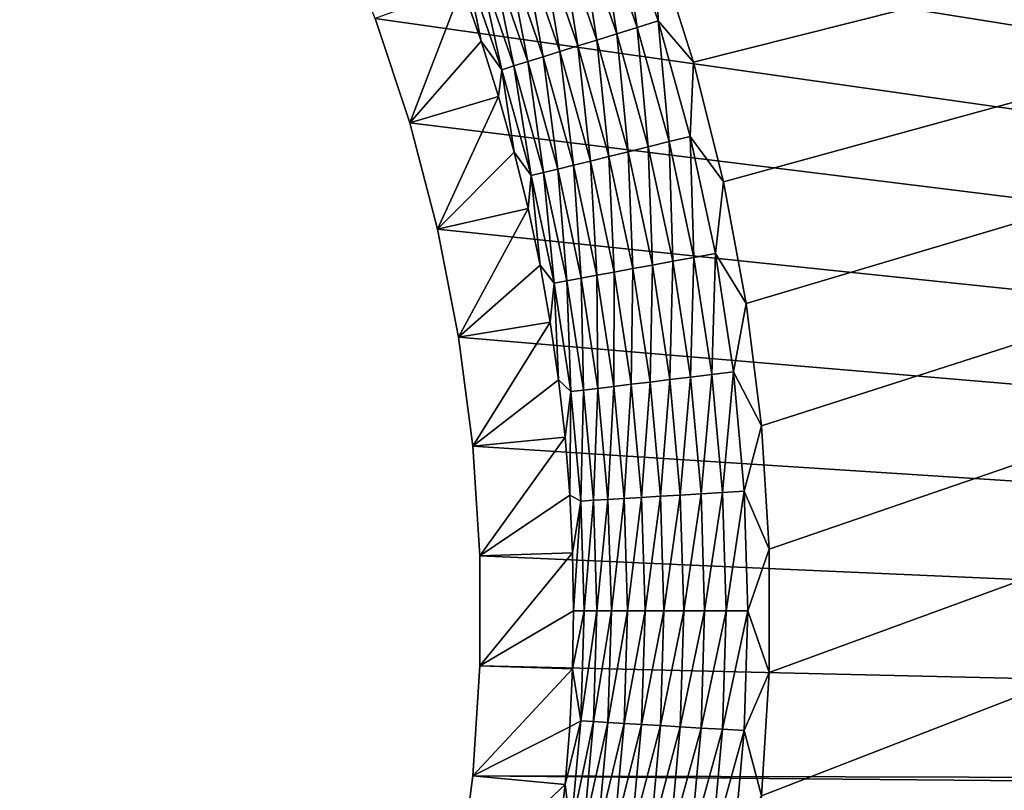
# Model space of a CAD drawing. Extents: x -255 to 255, y -598 to 598.
# Tile 98 of 201: x 106 to 129, y -113 to -95. Entities that reach past the tile are written whole.
import ezdxf

# ---------------------------------------------------------------- set-up
doc = ezdxf.new("R2010")
doc.units = 0
doc.header["$LTSCALE"] = 21.359881
for name, color, linetype in [('1', 7, 'CONTINUOUS'), ('2', 7, 'CONTINUOUS'), ('62', 7, 'CONTINUOUS'), ('7', 7, 'CONTINUOUS')]:
    doc.layers.add(name, color=color, linetype=linetype)

msp = doc.modelspace()

# ---------------------------------------------------------------- linework, layer by layer
at = {"layer": '1', "color": 7, "linetype": 'CONTINUOUS'}
for points in [[(87.455, -70.677), (255, -64), (237.8, -112.53), (87.455, -70.677)], [(89.855, -71.389), (87.455, -70.677), (237.8, -112.53), (89.855, -71.389)], [(92.204, -72.254), (89.855, -71.389), (237.8, -112.53), (92.204, -72.254)], [(94.493, -73.267), (92.204, -72.254), (237.8, -112.53), (94.493, -73.267)], [(96.713, -74.425), (94.493, -73.267), (237.8, -112.53), (96.713, -74.425)], [(98.853, -75.723), (96.713, -74.425), (237.8, -112.53), (98.853, -75.723)], [(100.906, -77.155), (98.853, -75.723), (237.8, -112.53), (100.906, -77.155)], [(102.863, -78.716), (100.906, -77.155), (237.8, -112.53), (102.863, -78.716)], [(104.716, -80.398), (102.863, -78.716), (237.8, -112.53), (104.716, -80.398)], [(106.458, -82.197), (104.716, -80.398), (237.8, -112.53), (106.458, -82.197)], [(108.081, -84.103), (106.458, -82.197), (237.8, -112.53), (108.081, -84.103)], [(109.578, -86.109), (108.081, -84.103), (237.8, -112.53), (109.578, -86.109)], [(110.943, -88.207), (109.578, -86.109), (237.8, -112.53), (110.943, -88.207)], [(112.172, -90.388), (110.943, -88.207), (237.8, -112.53), (112.172, -90.388)], [(113.258, -92.643), (112.172, -90.388), (237.8, -112.53), (113.258, -92.643)], [(114.197, -94.964), (113.258, -92.643), (237.8, -112.53), (114.197, -94.964)], [(114.986, -97.339), (114.197, -94.964), (237.8, -112.53), (114.986, -97.339)], [(115.621, -99.761), (114.986, -97.339), (237.8, -112.53), (115.621, -99.761)], [(116.099, -102.218), (115.621, -99.761), (237.8, -112.53), (116.099, -102.218)], [(116.42, -104.7), (116.099, -102.218), (237.8, -112.53), (116.42, -104.7)], [(116.58, -107.198), (116.42, -104.7), (237.8, -112.53), (116.58, -107.198)], [(116.58, -109.702), (116.58, -107.198), (237.8, -112.53), (116.58, -109.702)], [(116.42, -112.2), (116.58, -109.702), (237.8, -112.53), (116.42, -112.2)], [(116.099, -114.682), (116.42, -112.2), (152.63, -112.53), (116.099, -114.682)], [(116.42, -112.2), (237.8, -112.53), (152.63, -112.53), (116.42, -112.2)], [(152.63, -282.45), (116.099, -114.682), (152.63, -112.53), (152.63, -282.45)]]:
    msp.add_3dface(points, dxfattribs=at)
at = {"layer": '2', "color": 7, "linetype": 'CONTINUOUS'}
for points in [[(80.359, -239.102, 7), (248.416, -64, 7), (77.55, -239.016, 7), (80.359, -239.102, 7)], [(77.55, -239.016, 7), (248.416, -64, 7), (99.139, -148.654, 7), (77.55, -239.016, 7)], [(83.158, -239.362, 7), (248.416, -64, 7), (80.359, -239.102, 7), (83.158, -239.362, 7)], [(85.935, -239.793, 7), (248.416, -64, 7), (83.158, -239.362, 7), (85.935, -239.793, 7)], [(88.681, -240.394, 7), (248.416, -64, 7), (85.935, -239.793, 7), (88.681, -240.394, 7)], [(91.384, -241.163, 7), (248.416, -64, 7), (88.681, -240.394, 7), (91.384, -241.163, 7)], [(94.035, -242.097, 7), (248.416, -64, 7), (91.384, -241.163, 7), (94.035, -242.097, 7)], [(96.623, -243.193, 7), (248.416, -64, 7), (94.035, -242.097, 7), (96.623, -243.193, 7)], [(99.139, -244.446, 7), (248.416, -64, 7), (96.623, -243.193, 7), (99.139, -244.446, 7)], [(101.573, -245.851, 7), (248.416, -64, 7), (99.139, -244.446, 7), (101.573, -245.851, 7)], [(99.139, -148.654, 7), (248.416, -64, 7), (101.573, -147.249, 7), (99.139, -148.654, 7)], [(103.916, -247.404, 7), (248.416, -64, 7), (101.573, -245.851, 7), (103.916, -247.404, 7)], [(101.573, -147.249, 7), (248.416, -64, 7), (103.916, -145.696, 7), (101.573, -147.249, 7)], [(106.159, -249.097, 7), (248.416, -64, 7), (103.916, -247.404, 7), (106.159, -249.097, 7)], [(103.916, -145.696, 7), (248.416, -64, 7), (106.159, -144.003, 7), (103.916, -145.696, 7)], [(108.293, -250.926, 7), (248.416, -64, 7), (106.159, -249.097, 7), (108.293, -250.926, 7)], [(106.159, -144.003, 7), (248.416, -64, 7), (108.293, -142.174, 7), (106.159, -144.003, 7)], [(110.311, -252.882, 7), (248.416, -64, 7), (108.293, -250.926, 7), (110.311, -252.882, 7)], [(108.293, -142.174, 7), (248.416, -64, 7), (110.311, -140.218, 7), (108.293, -142.174, 7)], [(112.205, -254.96, 7), (248.416, -64, 7), (110.311, -252.882, 7), (112.205, -254.96, 7)], [(110.311, -140.218, 7), (248.416, -64, 7), (112.205, -138.14, 7), (110.311, -140.218, 7)], [(113.967, -257.149, 7), (248.416, -64, 7), (112.205, -254.96, 7), (113.967, -257.149, 7)], [(112.205, -138.14, 7), (248.416, -64, 7), (113.967, -135.951, 7), (112.205, -138.14, 7)], [(115.591, -259.443, 7), (248.416, -64, 7), (113.967, -257.149, 7), (115.591, -259.443, 7)], [(113.967, -135.951, 7), (248.416, -64, 7), (115.591, -133.657, 7), (113.967, -135.951, 7)], [(117.07, -261.833, 7), (248.416, -64, 7), (115.591, -259.443, 7), (117.07, -261.833, 7)], [(115.591, -133.657, 7), (248.416, -64, 7), (117.07, -131.267, 7), (115.591, -133.657, 7)], [(248.416, -264.3, 7), (248.416, -64, 7), (117.07, -261.833, 7), (248.416, -264.3, 7)], [(117.07, -131.267, 7), (248.416, -64, 7), (118.4, -128.791, 7), (117.07, -131.267, 7)], [(118.4, -128.791, 7), (248.416, -64, 7), (119.575, -126.238, 7), (118.4, -128.791, 7)], [(119.575, -126.238, 7), (248.416, -64, 7), (120.59, -123.617, 7), (119.575, -126.238, 7)], [(120.59, -123.617, 7), (248.416, -64, 7), (121.442, -120.938, 7), (120.59, -123.617, 7)], [(121.442, -95.962, 7), (248.416, -64, 7), (120.59, -93.283, 7), (121.442, -95.962, 7)], [(121.442, -120.938, 7), (248.416, -64, 7), (122.128, -118.213, 7), (121.442, -120.938, 7)], [(122.128, -98.687, 7), (248.416, -64, 7), (121.442, -95.962, 7), (122.128, -98.687, 7)], [(122.128, -118.213, 7), (248.416, -64, 7), (122.644, -115.45, 7), (122.128, -118.213, 7)], [(122.644, -101.45, 7), (248.416, -64, 7), (122.128, -98.687, 7), (122.644, -101.45, 7)], [(122.644, -115.45, 7), (248.416, -64, 7), (122.989, -112.661, 7), (122.644, -115.45, 7)], [(122.989, -104.239, 7), (248.416, -64, 7), (122.644, -101.45, 7), (122.989, -104.239, 7)], [(122.989, -112.661, 7), (248.416, -64, 7), (123.163, -109.855, 7), (122.989, -112.661, 7)], [(123.163, -107.045, 7), (248.416, -64, 7), (122.989, -104.239, 7), (123.163, -107.045, 7)], [(123.163, -109.855, 7), (248.416, -64, 7), (123.163, -107.045, 7), (123.163, -109.855, 7)]]:
    msp.add_3dface(points, dxfattribs=at)
at = {"layer": '62', "color": 7, "linetype": 'CONTINUOUS'}
for points in [[(120.162, -95.172, 6.899), (119.748, -92.446, 6.975), (119.283, -92.623, 6.899), (120.162, -95.172, 6.899)], [(120.638, -95.023, 6.975), (120.59, -93.283, 7), (119.748, -92.446, 6.975), (120.638, -95.023, 6.975)], [(120.638, -95.023, 6.975), (119.748, -92.446, 6.975), (120.162, -95.172, 6.899), (120.638, -95.023, 6.975)], [(119.696, -95.317, 6.773), (119.283, -92.623, 6.899), (118.826, -92.796, 6.773), (119.696, -95.317, 6.773)], [(120.162, -95.172, 6.899), (119.283, -92.623, 6.899), (119.696, -95.317, 6.773), (120.162, -95.172, 6.899)], [(118.812, -95.592, 6.378), (118.384, -92.964, 6.599), (117.96, -93.124, 6.378), (118.812, -95.592, 6.378)], [(119.244, -95.458, 6.599), (118.826, -92.796, 6.773), (118.384, -92.964, 6.599), (119.244, -95.458, 6.599)], [(119.244, -95.458, 6.599), (118.384, -92.964, 6.599), (118.812, -95.592, 6.378), (119.244, -95.458, 6.599)], [(119.696, -95.317, 6.773), (118.826, -92.796, 6.773), (119.244, -95.458, 6.599), (119.696, -95.317, 6.773)], [(118.403, -95.72, 6.112), (117.96, -93.124, 6.378), (117.56, -93.276, 6.112), (118.403, -95.72, 6.112)], [(118.812, -95.592, 6.378), (117.96, -93.124, 6.378), (118.403, -95.72, 6.112), (118.812, -95.592, 6.378)], [(118.021, -95.839, 5.805), (117.56, -93.276, 6.112), (117.186, -93.418, 5.805), (118.021, -95.839, 5.805)], [(118.403, -95.72, 6.112), (117.56, -93.276, 6.112), (118.021, -95.839, 5.805), (118.403, -95.72, 6.112)], [(121.442, -95.962, 7), (120.59, -93.283, 7), (120.638, -95.023, 6.975), (121.442, -95.962, 7)], [(117.356, -96.046, 5.078), (116.843, -93.548, 5.459), (116.535, -93.665, 5.078), (117.356, -96.046, 5.078)], [(117.671, -95.948, 5.459), (117.186, -93.418, 5.805), (116.843, -93.548, 5.459), (117.671, -95.948, 5.459)], [(117.671, -95.948, 5.459), (116.843, -93.548, 5.459), (117.356, -96.046, 5.078), (117.671, -95.948, 5.459)], [(118.021, -95.839, 5.805), (117.186, -93.418, 5.805), (117.671, -95.948, 5.459), (118.021, -95.839, 5.805)], [(116.177, -94.235, 4.231), (116.613, -95.48, 4.231), (116.264, -93.768, 4.666), (116.177, -94.235, 4.231)], [(117.079, -96.132, 4.666), (116.535, -93.665, 5.078), (116.264, -93.768, 4.666), (117.079, -96.132, 4.666)], [(116.613, -95.48, 4.231), (117.079, -96.132, 4.666), (116.264, -93.768, 4.666), (116.613, -95.48, 4.231)], [(117.356, -96.046, 5.078), (116.535, -93.665, 5.078), (117.079, -96.132, 4.666), (117.356, -96.046, 5.078)], [(120.412, -97.885, 6.773), (120.162, -95.172, 6.899), (119.696, -95.317, 6.773), (120.412, -97.885, 6.773)], [(120.886, -97.769, 6.899), (120.638, -95.023, 6.975), (120.162, -95.172, 6.899), (120.886, -97.769, 6.899)], [(120.886, -97.769, 6.899), (120.162, -95.172, 6.899), (120.412, -97.885, 6.773), (120.886, -97.769, 6.899)], [(121.37, -97.649, 6.975), (121.442, -95.962, 7), (120.638, -95.023, 6.975), (121.37, -97.649, 6.975)], [(121.37, -97.649, 6.975), (120.638, -95.023, 6.975), (120.886, -97.769, 6.899), (121.37, -97.649, 6.975)], [(119.953, -97.999, 6.599), (119.696, -95.317, 6.773), (119.244, -95.458, 6.599), (119.953, -97.999, 6.599)], [(120.412, -97.885, 6.773), (119.696, -95.317, 6.773), (119.953, -97.999, 6.599), (120.412, -97.885, 6.773)], [(116.613, -95.48, 4.231), (117.008, -96.739, 4.231), (117.079, -96.132, 4.666), (116.613, -95.48, 4.231)], [(119.097, -98.21, 6.112), (118.812, -95.592, 6.378), (118.403, -95.72, 6.112), (119.097, -98.21, 6.112)], [(119.513, -98.107, 6.378), (119.244, -95.458, 6.599), (118.812, -95.592, 6.378), (119.513, -98.107, 6.378)], [(119.513, -98.107, 6.378), (118.812, -95.592, 6.378), (119.097, -98.21, 6.112), (119.513, -98.107, 6.378)], [(119.953, -97.999, 6.599), (119.244, -95.458, 6.599), (119.513, -98.107, 6.378), (119.953, -97.999, 6.599)], [(118.353, -98.393, 5.459), (118.021, -95.839, 5.805), (117.671, -95.948, 5.459), (118.353, -98.393, 5.459)], [(118.709, -98.305, 5.805), (118.403, -95.72, 6.112), (118.021, -95.839, 5.805), (118.709, -98.305, 5.805)], [(118.709, -98.305, 5.805), (118.021, -95.839, 5.805), (118.353, -98.393, 5.459), (118.709, -98.305, 5.805)], [(119.097, -98.21, 6.112), (118.403, -95.72, 6.112), (118.709, -98.305, 5.805), (119.097, -98.21, 6.112)], [(117.751, -98.541, 4.666), (117.356, -96.046, 5.078), (117.079, -96.132, 4.666), (117.751, -98.541, 4.666)], [(118.033, -98.472, 5.078), (117.671, -95.948, 5.459), (117.356, -96.046, 5.078), (118.033, -98.472, 5.078)], [(118.033, -98.472, 5.078), (117.356, -96.046, 5.078), (117.751, -98.541, 4.666), (118.033, -98.472, 5.078)], [(118.353, -98.393, 5.459), (117.671, -95.948, 5.459), (118.033, -98.472, 5.078), (118.353, -98.393, 5.459)], [(122.128, -98.687, 7), (121.442, -95.962, 7), (121.37, -97.649, 6.975), (122.128, -98.687, 7)], [(117.008, -96.739, 4.231), (117.363, -98.01, 4.231), (117.079, -96.132, 4.666), (117.008, -96.739, 4.231)], [(117.363, -98.01, 4.231), (117.751, -98.541, 4.666), (117.079, -96.132, 4.666), (117.363, -98.01, 4.231)], [(121.452, -100.405, 6.899), (121.37, -97.649, 6.975), (120.886, -97.769, 6.899), (121.452, -100.405, 6.899)], [(121.942, -100.315, 6.975), (122.128, -98.687, 7), (121.37, -97.649, 6.975), (121.942, -100.315, 6.975)], [(121.942, -100.315, 6.975), (121.37, -97.649, 6.975), (121.452, -100.405, 6.899), (121.942, -100.315, 6.975)], [(120.506, -100.578, 6.599), (120.412, -97.885, 6.773), (119.953, -97.999, 6.599), (120.506, -100.578, 6.599)], [(120.972, -100.493, 6.773), (120.886, -97.769, 6.899), (120.412, -97.885, 6.773), (120.972, -100.493, 6.773)], [(120.972, -100.493, 6.773), (120.412, -97.885, 6.773), (120.506, -100.578, 6.599), (120.972, -100.493, 6.773)], [(121.452, -100.405, 6.899), (120.886, -97.769, 6.899), (120.972, -100.493, 6.773), (121.452, -100.405, 6.899)], [(117.363, -98.01, 4.231), (117.678, -99.291, 4.231), (117.751, -98.541, 4.666), (117.363, -98.01, 4.231)], [(119.639, -100.737, 6.112), (119.513, -98.107, 6.378), (119.097, -98.21, 6.112), (119.639, -100.737, 6.112)], [(120.061, -100.66, 6.378), (119.953, -97.999, 6.599), (119.513, -98.107, 6.378), (120.061, -100.66, 6.378)], [(120.061, -100.66, 6.378), (119.513, -98.107, 6.378), (119.639, -100.737, 6.112), (120.061, -100.66, 6.378)], [(120.506, -100.578, 6.599), (119.953, -97.999, 6.599), (120.061, -100.66, 6.378), (120.506, -100.578, 6.599)], [(118.886, -100.875, 5.459), (118.709, -98.305, 5.805), (118.353, -98.393, 5.459), (118.886, -100.875, 5.459)], [(119.246, -100.809, 5.805), (119.097, -98.21, 6.112), (118.709, -98.305, 5.805), (119.246, -100.809, 5.805)], [(119.246, -100.809, 5.805), (118.709, -98.305, 5.805), (118.886, -100.875, 5.459), (119.246, -100.809, 5.805)], [(119.639, -100.737, 6.112), (119.097, -98.21, 6.112), (119.246, -100.809, 5.805), (119.639, -100.737, 6.112)], [(117.678, -99.291, 4.231), (117.95, -100.582, 4.231), (117.751, -98.541, 4.666), (117.678, -99.291, 4.231)], [(118.276, -100.987, 4.666), (118.033, -98.472, 5.078), (117.751, -98.541, 4.666), (118.276, -100.987, 4.666)], [(117.95, -100.582, 4.231), (118.276, -100.987, 4.666), (117.751, -98.541, 4.666), (117.95, -100.582, 4.231)], [(118.561, -100.934, 5.078), (118.353, -98.393, 5.459), (118.033, -98.472, 5.078), (118.561, -100.934, 5.078)], [(118.561, -100.934, 5.078), (118.033, -98.472, 5.078), (118.276, -100.987, 4.666), (118.561, -100.934, 5.078)], [(118.886, -100.875, 5.459), (118.353, -98.393, 5.459), (118.561, -100.934, 5.078), (118.886, -100.875, 5.459)], [(122.644, -101.45, 7), (122.128, -98.687, 7), (121.942, -100.315, 6.975), (122.644, -101.45, 7)], [(121.858, -103.07, 6.899), (121.942, -100.315, 6.975), (121.452, -100.405, 6.899), (121.858, -103.07, 6.899)], [(122.352, -103.01, 6.975), (121.942, -100.315, 6.975), (121.858, -103.07, 6.899), (122.352, -103.01, 6.975)], [(122.352, -103.01, 6.975), (122.644, -101.45, 7), (121.942, -100.315, 6.975), (122.352, -103.01, 6.975)], [(117.95, -100.582, 4.231), (118.182, -101.881, 4.231), (118.276, -100.987, 4.666), (117.95, -100.582, 4.231)], [(120.454, -103.241, 6.378), (120.506, -100.578, 6.599), (120.061, -100.66, 6.378), (120.454, -103.241, 6.378)], [(120.903, -103.186, 6.599), (120.506, -100.578, 6.599), (120.454, -103.241, 6.378), (120.903, -103.186, 6.599)], [(120.903, -103.186, 6.599), (120.972, -100.493, 6.773), (120.506, -100.578, 6.599), (120.903, -103.186, 6.599)], [(121.373, -103.129, 6.773), (120.972, -100.493, 6.773), (120.903, -103.186, 6.599), (121.373, -103.129, 6.773)], [(121.373, -103.129, 6.773), (121.452, -100.405, 6.899), (120.972, -100.493, 6.773), (121.373, -103.129, 6.773)], [(121.858, -103.07, 6.899), (121.452, -100.405, 6.899), (121.373, -103.129, 6.773), (121.858, -103.07, 6.899)], [(119.268, -103.385, 5.459), (119.246, -100.809, 5.805), (118.886, -100.875, 5.459), (119.268, -103.385, 5.459)], [(119.632, -103.34, 5.805), (119.639, -100.737, 6.112), (119.246, -100.809, 5.805), (119.632, -103.34, 5.805)], [(119.632, -103.34, 5.805), (119.246, -100.809, 5.805), (119.268, -103.385, 5.459), (119.632, -103.34, 5.805)], [(120.028, -103.292, 6.112), (119.639, -100.737, 6.112), (119.632, -103.34, 5.805), (120.028, -103.292, 6.112)], [(120.028, -103.292, 6.112), (120.061, -100.66, 6.378), (119.639, -100.737, 6.112), (120.028, -103.292, 6.112)], [(120.454, -103.241, 6.378), (120.061, -100.66, 6.378), (120.028, -103.292, 6.112), (120.454, -103.241, 6.378)], [(118.182, -101.881, 4.231), (118.372, -103.187, 4.231), (118.276, -100.987, 4.666), (118.182, -101.881, 4.231)], [(118.652, -103.459, 4.666), (118.561, -100.934, 5.078), (118.276, -100.987, 4.666), (118.652, -103.459, 4.666)], [(118.372, -103.187, 4.231), (118.652, -103.459, 4.666), (118.276, -100.987, 4.666), (118.372, -103.187, 4.231)], [(118.94, -103.424, 5.078), (118.886, -100.875, 5.459), (118.561, -100.934, 5.078), (118.94, -103.424, 5.078)], [(118.94, -103.424, 5.078), (118.561, -100.934, 5.078), (118.652, -103.459, 4.666), (118.94, -103.424, 5.078)], [(119.268, -103.385, 5.459), (118.886, -100.875, 5.459), (118.94, -103.424, 5.078), (119.268, -103.385, 5.459)], [(122.989, -104.239, 7), (122.644, -101.45, 7), (122.352, -103.01, 6.975), (122.989, -104.239, 7)], [(122.102, -105.755, 6.899), (122.352, -103.01, 6.975), (121.858, -103.07, 6.899), (122.102, -105.755, 6.899)], [(122.599, -105.725, 6.975), (122.352, -103.01, 6.975), (122.102, -105.755, 6.899), (122.599, -105.725, 6.975)], [(122.599, -105.725, 6.975), (122.989, -104.239, 7), (122.352, -103.01, 6.975), (122.599, -105.725, 6.975)], [(118.372, -103.187, 4.231), (118.519, -104.498, 4.231), (118.652, -103.459, 4.666), (118.372, -103.187, 4.231)], [(120.262, -105.866, 6.112), (120.454, -103.241, 6.378), (120.028, -103.292, 6.112), (120.262, -105.866, 6.112)], [(120.69, -105.841, 6.378), (120.454, -103.241, 6.378), (120.262, -105.866, 6.112), (120.69, -105.841, 6.378)], [(120.69, -105.841, 6.378), (120.903, -103.186, 6.599), (120.454, -103.241, 6.378), (120.69, -105.841, 6.378)], [(121.142, -105.813, 6.599), (120.903, -103.186, 6.599), (120.69, -105.841, 6.378), (121.142, -105.813, 6.599)], [(121.142, -105.813, 6.599), (121.373, -103.129, 6.773), (120.903, -103.186, 6.599), (121.142, -105.813, 6.599)], [(121.614, -105.785, 6.773), (121.373, -103.129, 6.773), (121.142, -105.813, 6.599), (121.614, -105.785, 6.773)], [(121.614, -105.785, 6.773), (121.858, -103.07, 6.899), (121.373, -103.129, 6.773), (121.614, -105.785, 6.773)], [(122.102, -105.755, 6.899), (121.858, -103.07, 6.899), (121.614, -105.785, 6.773), (122.102, -105.755, 6.899)], [(118.519, -104.498, 4.231), (118.625, -105.813, 4.231), (118.652, -103.459, 4.666), (118.519, -104.498, 4.231)], [(118.625, -105.813, 4.231), (118.879, -105.95, 4.666), (118.652, -103.459, 4.666), (118.625, -105.813, 4.231)], [(118.879, -105.95, 4.666), (118.94, -103.424, 5.078), (118.652, -103.459, 4.666), (118.879, -105.95, 4.666)], [(119.168, -105.933, 5.078), (118.94, -103.424, 5.078), (118.879, -105.95, 4.666), (119.168, -105.933, 5.078)], [(119.168, -105.933, 5.078), (119.268, -103.385, 5.459), (118.94, -103.424, 5.078), (119.168, -105.933, 5.078)], [(119.497, -105.913, 5.459), (119.268, -103.385, 5.459), (119.168, -105.933, 5.078), (119.497, -105.913, 5.459)], [(119.497, -105.913, 5.459), (119.632, -103.34, 5.805), (119.268, -103.385, 5.459), (119.497, -105.913, 5.459)], [(119.863, -105.891, 5.805), (119.632, -103.34, 5.805), (119.497, -105.913, 5.459), (119.863, -105.891, 5.805)], [(119.863, -105.891, 5.805), (120.028, -103.292, 6.112), (119.632, -103.34, 5.805), (119.863, -105.891, 5.805)], [(120.262, -105.866, 6.112), (120.028, -103.292, 6.112), (119.863, -105.891, 5.805), (120.262, -105.866, 6.112)], [(123.163, -107.045, 7), (122.989, -104.239, 7), (122.599, -105.725, 6.975), (123.163, -107.045, 7)], [(122.183, -108.45, 6.899), (122.599, -105.725, 6.975), (122.102, -105.755, 6.899), (122.183, -108.45, 6.899)], [(122.681, -108.45, 6.975), (122.599, -105.725, 6.975), (122.183, -108.45, 6.899), (122.681, -108.45, 6.975)], [(122.681, -108.45, 6.975), (123.163, -107.045, 7), (122.599, -105.725, 6.975), (122.681, -108.45, 6.975)], [(118.625, -105.813, 4.231), (118.688, -107.131, 4.231), (118.879, -105.95, 4.666), (118.625, -105.813, 4.231)], [(118.688, -107.131, 4.231), (118.709, -108.45, 4.231), (118.879, -105.95, 4.666), (118.688, -107.131, 4.231)], [(118.709, -108.45, 4.231), (118.954, -108.45, 4.666), (118.879, -105.95, 4.666), (118.709, -108.45, 4.231)], [(118.954, -108.45, 4.666), (119.168, -105.933, 5.078), (118.879, -105.95, 4.666), (118.954, -108.45, 4.666)], [(119.244, -108.45, 5.078), (119.168, -105.933, 5.078), (118.954, -108.45, 4.666), (119.244, -108.45, 5.078)], [(119.244, -108.45, 5.078), (119.497, -105.913, 5.459), (119.168, -105.933, 5.078), (119.244, -108.45, 5.078)], [(119.574, -108.45, 5.459), (119.497, -105.913, 5.459), (119.244, -108.45, 5.078), (119.574, -108.45, 5.459)], [(119.574, -108.45, 5.459), (119.863, -105.891, 5.805), (119.497, -105.913, 5.459), (119.574, -108.45, 5.459)], [(119.941, -108.45, 5.805), (119.863, -105.891, 5.805), (119.574, -108.45, 5.459), (119.941, -108.45, 5.805)], [(119.941, -108.45, 5.805), (120.262, -105.866, 6.112), (119.863, -105.891, 5.805), (119.941, -108.45, 5.805)], [(120.34, -108.45, 6.112), (120.262, -105.866, 6.112), (119.941, -108.45, 5.805), (120.34, -108.45, 6.112)], [(120.34, -108.45, 6.112), (120.69, -105.841, 6.378), (120.262, -105.866, 6.112), (120.34, -108.45, 6.112)], [(120.769, -108.45, 6.378), (120.69, -105.841, 6.378), (120.34, -108.45, 6.112), (120.769, -108.45, 6.378)], [(120.769, -108.45, 6.378), (121.142, -105.813, 6.599), (120.69, -105.841, 6.378), (120.769, -108.45, 6.378)], [(121.222, -108.45, 6.599), (121.142, -105.813, 6.599), (120.769, -108.45, 6.378), (121.222, -108.45, 6.599)], [(121.222, -108.45, 6.599), (121.614, -105.785, 6.773), (121.142, -105.813, 6.599), (121.222, -108.45, 6.599)], [(121.695, -108.45, 6.773), (121.614, -105.785, 6.773), (121.222, -108.45, 6.599), (121.695, -108.45, 6.773)], [(121.695, -108.45, 6.773), (122.102, -105.755, 6.899), (121.614, -105.785, 6.773), (121.695, -108.45, 6.773)], [(122.183, -108.45, 6.899), (122.102, -105.755, 6.899), (121.695, -108.45, 6.773), (122.183, -108.45, 6.899)], [(123.163, -109.855, 7), (123.163, -107.045, 7), (122.681, -108.45, 6.975), (123.163, -109.855, 7)], [(118.709, -108.45, 4.231), (118.688, -109.769, 4.231), (118.954, -108.45, 4.666), (118.709, -108.45, 4.231)], [(118.688, -109.769, 4.231), (118.879, -110.95, 4.666), (118.954, -108.45, 4.666), (118.688, -109.769, 4.231)], [(119.168, -110.967, 5.078), (119.244, -108.45, 5.078), (118.879, -110.95, 4.666), (119.168, -110.967, 5.078)], [(118.879, -110.95, 4.666), (119.244, -108.45, 5.078), (118.954, -108.45, 4.666), (118.879, -110.95, 4.666)], [(119.497, -110.987, 5.459), (119.574, -108.45, 5.459), (119.168, -110.967, 5.078), (119.497, -110.987, 5.459)], [(119.168, -110.967, 5.078), (119.574, -108.45, 5.459), (119.244, -108.45, 5.078), (119.168, -110.967, 5.078)], [(119.863, -111.009, 5.805), (119.941, -108.45, 5.805), (119.497, -110.987, 5.459), (119.863, -111.009, 5.805)], [(119.497, -110.987, 5.459), (119.941, -108.45, 5.805), (119.574, -108.45, 5.459), (119.497, -110.987, 5.459)], [(120.262, -111.034, 6.112), (120.34, -108.45, 6.112), (119.863, -111.009, 5.805), (120.262, -111.034, 6.112)], [(119.863, -111.009, 5.805), (120.34, -108.45, 6.112), (119.941, -108.45, 5.805), (119.863, -111.009, 5.805)], [(120.69, -111.059, 6.378), (120.769, -108.45, 6.378), (120.262, -111.034, 6.112), (120.69, -111.059, 6.378)], [(120.262, -111.034, 6.112), (120.769, -108.45, 6.378), (120.34, -108.45, 6.112), (120.262, -111.034, 6.112)], [(121.142, -111.087, 6.599), (121.222, -108.45, 6.599), (120.69, -111.059, 6.378), (121.142, -111.087, 6.599)], [(120.69, -111.059, 6.378), (121.222, -108.45, 6.599), (120.769, -108.45, 6.378), (120.69, -111.059, 6.378)], [(121.614, -111.115, 6.773), (121.695, -108.45, 6.773), (121.142, -111.087, 6.599), (121.614, -111.115, 6.773)], [(121.142, -111.087, 6.599), (121.695, -108.45, 6.773), (121.222, -108.45, 6.599), (121.142, -111.087, 6.599)], [(122.102, -111.145, 6.899), (122.183, -108.45, 6.899), (121.614, -111.115, 6.773), (122.102, -111.145, 6.899)], [(121.614, -111.115, 6.773), (122.183, -108.45, 6.899), (121.695, -108.45, 6.773), (121.614, -111.115, 6.773)], [(122.599, -111.175, 6.975), (122.681, -108.45, 6.975), (122.102, -111.145, 6.899), (122.599, -111.175, 6.975)], [(122.102, -111.145, 6.899), (122.681, -108.45, 6.975), (122.183, -108.45, 6.899), (122.102, -111.145, 6.899)], [(122.599, -111.175, 6.975), (123.163, -109.855, 7), (122.681, -108.45, 6.975), (122.599, -111.175, 6.975)], [(118.688, -109.769, 4.231), (118.625, -111.087, 4.231), (118.879, -110.95, 4.666), (118.688, -109.769, 4.231)], [(122.989, -112.661, 7), (123.163, -109.855, 7), (122.599, -111.175, 6.975), (122.989, -112.661, 7)], [(118.625, -111.087, 4.231), (118.519, -112.402, 4.231), (118.879, -110.95, 4.666), (118.625, -111.087, 4.231)], [(118.519, -112.402, 4.231), (118.652, -113.441, 4.666), (118.879, -110.95, 4.666), (118.519, -112.402, 4.231)], [(118.652, -113.441, 4.666), (119.168, -110.967, 5.078), (118.879, -110.95, 4.666), (118.652, -113.441, 4.666)], [(118.94, -113.476, 5.078), (119.168, -110.967, 5.078), (118.652, -113.441, 4.666), (118.94, -113.476, 5.078)], [(118.94, -113.476, 5.078), (119.497, -110.987, 5.459), (119.168, -110.967, 5.078), (118.94, -113.476, 5.078)], [(119.268, -113.515, 5.459), (119.497, -110.987, 5.459), (118.94, -113.476, 5.078), (119.268, -113.515, 5.459)], [(119.268, -113.515, 5.459), (119.863, -111.009, 5.805), (119.497, -110.987, 5.459), (119.268, -113.515, 5.459)], [(119.632, -113.56, 5.805), (119.863, -111.009, 5.805), (119.268, -113.515, 5.459), (119.632, -113.56, 5.805)], [(119.632, -113.56, 5.805), (120.262, -111.034, 6.112), (119.863, -111.009, 5.805), (119.632, -113.56, 5.805)], [(120.028, -113.608, 6.112), (120.262, -111.034, 6.112), (119.632, -113.56, 5.805), (120.028, -113.608, 6.112)], [(120.028, -113.608, 6.112), (120.69, -111.059, 6.378), (120.262, -111.034, 6.112), (120.028, -113.608, 6.112)], [(120.454, -113.659, 6.378), (120.69, -111.059, 6.378), (120.028, -113.608, 6.112), (120.454, -113.659, 6.378)], [(120.454, -113.659, 6.378), (121.142, -111.087, 6.599), (120.69, -111.059, 6.378), (120.454, -113.659, 6.378)], [(120.903, -113.714, 6.599), (121.142, -111.087, 6.599), (120.454, -113.659, 6.378), (120.903, -113.714, 6.599)], [(120.903, -113.714, 6.599), (121.614, -111.115, 6.773), (121.142, -111.087, 6.599), (120.903, -113.714, 6.599)], [(121.373, -113.771, 6.773), (121.614, -111.115, 6.773), (120.903, -113.714, 6.599), (121.373, -113.771, 6.773)], [(121.373, -113.771, 6.773), (122.102, -111.145, 6.899), (121.614, -111.115, 6.773), (121.373, -113.771, 6.773)], [(121.858, -113.83, 6.899), (122.102, -111.145, 6.899), (121.373, -113.771, 6.773), (121.858, -113.83, 6.899)], [(121.858, -113.83, 6.899), (122.599, -111.175, 6.975), (122.102, -111.145, 6.899), (121.858, -113.83, 6.899)], [(122.352, -113.89, 6.975), (122.599, -111.175, 6.975), (121.858, -113.83, 6.899), (122.352, -113.89, 6.975)], [(122.352, -113.89, 6.975), (122.989, -112.661, 7), (122.599, -111.175, 6.975), (122.352, -113.89, 6.975)], [(118.519, -112.402, 4.231), (118.372, -113.713, 4.231), (118.652, -113.441, 4.666), (118.519, -112.402, 4.231)]]:
    msp.add_3dface(points, dxfattribs=at)
at = {"layer": '7', "color": 7, "linetype": 'CONTINUOUS'}
for points in [[(114.197, -94.964), (114.986, -97.339), (116.177, -94.235, 4.231), (114.197, -94.964)], [(116.177, -94.235, 4.231), (114.986, -97.339), (116.613, -95.48, 4.231), (116.177, -94.235, 4.231)], [(116.613, -95.48, 4.231), (114.986, -97.339), (117.008, -96.739, 4.231), (116.613, -95.48, 4.231)], [(114.986, -97.339), (115.621, -99.761), (117.008, -96.739, 4.231), (114.986, -97.339)], [(117.008, -96.739, 4.231), (115.621, -99.761), (117.363, -98.01, 4.231), (117.008, -96.739, 4.231)], [(117.363, -98.01, 4.231), (115.621, -99.761), (117.678, -99.291, 4.231), (117.363, -98.01, 4.231)], [(115.621, -99.761), (116.099, -102.218), (117.678, -99.291, 4.231), (115.621, -99.761)], [(117.678, -99.291, 4.231), (116.099, -102.218), (117.95, -100.582, 4.231), (117.678, -99.291, 4.231)], [(117.95, -100.582, 4.231), (116.099, -102.218), (118.182, -101.881, 4.231), (117.95, -100.582, 4.231)], [(116.099, -102.218), (116.42, -104.7), (118.182, -101.881, 4.231), (116.099, -102.218)], [(118.182, -101.881, 4.231), (116.42, -104.7), (118.372, -103.187, 4.231), (118.182, -101.881, 4.231)], [(118.372, -103.187, 4.231), (116.42, -104.7), (118.519, -104.498, 4.231), (118.372, -103.187, 4.231)], [(116.42, -104.7), (116.58, -107.198), (118.519, -104.498, 4.231), (116.42, -104.7)], [(118.519, -104.498, 4.231), (116.58, -107.198), (118.625, -105.813, 4.231), (118.519, -104.498, 4.231)], [(118.625, -105.813, 4.231), (116.58, -107.198), (118.688, -107.131, 4.231), (118.625, -105.813, 4.231)], [(116.58, -107.198), (116.58, -109.702), (118.688, -107.131, 4.231), (116.58, -107.198)], [(118.688, -107.131, 4.231), (116.58, -109.702), (118.709, -108.45, 4.231), (118.688, -107.131, 4.231)], [(118.709, -108.45, 4.231), (116.58, -109.702), (118.688, -109.769, 4.231), (118.709, -108.45, 4.231)], [(116.58, -109.702), (116.42, -112.2), (118.688, -109.769, 4.231), (116.58, -109.702)], [(118.688, -109.769, 4.231), (116.42, -112.2), (118.625, -111.087, 4.231), (118.688, -109.769, 4.231)], [(118.625, -111.087, 4.231), (116.42, -112.2), (118.519, -112.402, 4.231), (118.625, -111.087, 4.231)], [(116.42, -112.2), (116.099, -114.682), (118.519, -112.402, 4.231), (116.42, -112.2)], [(118.519, -112.402, 4.231), (116.099, -114.682), (118.372, -113.713, 4.231), (118.519, -112.402, 4.231)]]:
    msp.add_3dface(points, dxfattribs=at)

doc.saveas('drawing.dxf')
